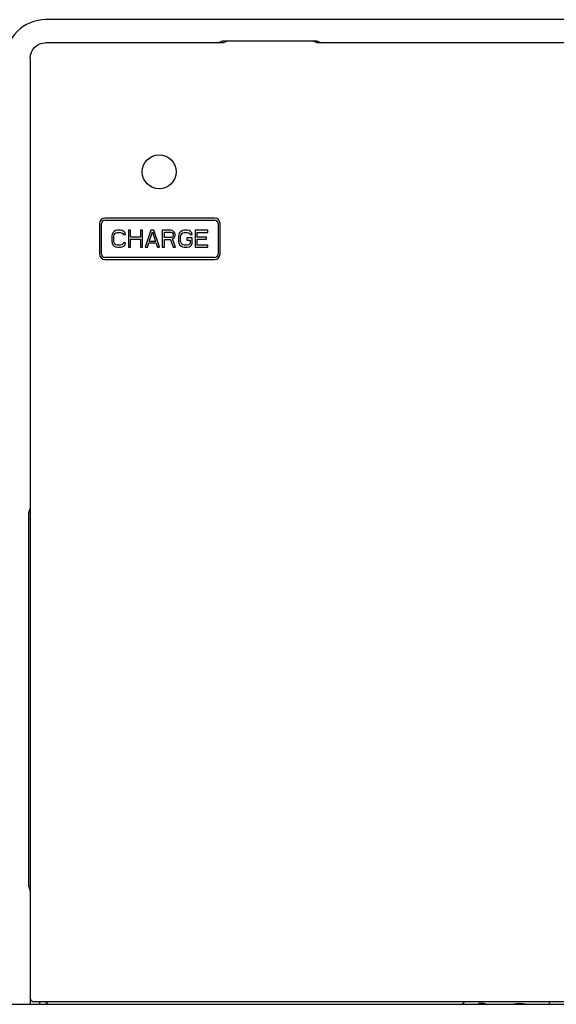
# Model space of a CAD drawing. Extents: x 31 to 410, y 34 to 287.
# Tile 15 of 34: x 91.64 to 99.55, y 170.53 to 185.03. Entities that reach past the tile are written whole.
import ezdxf

# ---------------------------------------------------------------- set-up
doc = ezdxf.new("R2010")
doc.units = 0
doc.header["$LTSCALE"] = 23.1
doc.layers.add('ALL_AXIS', color=7, linetype='CONTINUOUS')
doc.layers.add('ALL_FEATURES', color=7, linetype='CONTINUOUS')

msp = doc.modelspace()

# ---------------------------------------------------------------- linework, layer by layer
at = {"layer": 'ALL_AXIS', "color": 7, "linetype": 'CONTINUOUS'}
for p, q in [((92.82, 182.029), (92.82, 181.579)), ((92.85, 181.579), (92.85, 182.029)), ((94.516, 182.109), (92.9, 182.109)), ((92.9, 182.079), (94.516, 182.079)), ((94.566, 182.029), (94.566, 181.579)), ((94.596, 181.579), (94.596, 182.029)), ((94.516, 181.529), (92.9, 181.529)), ((92.9, 181.499), (94.516, 181.499))]:
    msp.add_line(p, q, dxfattribs=at)
for centre, radius, start, end in [((92.9, 182.029), 0.08, 90, 180), ((92.9, 182.029), 0.05, 90, 180), ((94.516, 182.029), 0.08, 0, 90), ((94.516, 182.029), 0.05, 0, 90), ((92.9, 181.579), 0.08, 180, 270), ((92.9, 181.579), 0.05, 180, 270), ((94.516, 181.579), 0.08, 270, 360), ((94.516, 181.579), 0.05, 270, 360), ((99.36, 170.591), 0.1, 322.7589, 348.3722)]:
    msp.add_arc(centre, radius, start, end, dxfattribs=at)
at = {"layer": 'ALL_FEATURES', "color": 7, "linetype": 'CONTINUOUS'}
for p, q in [((108.63, 185.031), (92.03, 185.031)), ((94.632, 184.691), (92.025, 184.691)), ((94.633, 184.712), (94.569, 184.691)), ((94.632, 184.691), (94.695, 184.712)), ((96.028, 184.712), (94.633, 184.712)), ((95.966, 184.712), (94.695, 184.712)), ((96.029, 184.691), (95.966, 184.712)), ((96.028, 184.712), (96.092, 184.691)), ((104.632, 184.691), (96.029, 184.691)), ((91.8, 184.466), (91.8, 170.531)), ((93.005, 181.871), (93, 181.844)), ((93, 181.844), (93, 181.764)), ((93.015, 181.892), (93.005, 181.871)), ((93.036, 181.913), (93.015, 181.892)), ((93.031, 181.844), (93.036, 181.866)), ((93.031, 181.764), (93.031, 181.844)), ((93.057, 181.924), (93.036, 181.913)), ((93.036, 181.866), (93.047, 181.881)), ((93.047, 181.881), (93.062, 181.892)), ((93.083, 181.929), (93.057, 181.924)), ((93.062, 181.892), (93.083, 181.897)), ((93.13, 181.929), (93.083, 181.929)), ((93.083, 181.897), (93.13, 181.897)), ((93.156, 181.924), (93.13, 181.929)), ((93.13, 181.897), (93.151, 181.892)), ((93.151, 181.892), (93.166, 181.881)), ((93.177, 181.913), (93.156, 181.924)), ((93.166, 181.881), (93.172, 181.866)), ((93.172, 181.866), (93.203, 181.866)), ((93.198, 181.892), (93.177, 181.913)), ((93.203, 181.866), (93.198, 181.892)), ((93.276, 181.929), (93.245, 181.929)), ((93.245, 181.929), (93.245, 181.679)), ((93.276, 181.828), (93.276, 181.929)), ((93.453, 181.929), (93.422, 181.929)), ((93.422, 181.929), (93.422, 181.828)), ((93.453, 181.679), (93.453, 181.929)), ((93.578, 181.929), (93.495, 181.679)), ((93.552, 181.764), (93.599, 181.908)), ((93.62, 181.929), (93.578, 181.929)), ((93.599, 181.908), (93.646, 181.764)), ((93.703, 181.679), (93.62, 181.929)), ((93.87, 181.929), (93.745, 181.929)), ((93.745, 181.929), (93.745, 181.679)), ((93.776, 181.903), (93.875, 181.903)), ((93.776, 181.823), (93.776, 181.903)), ((93.896, 181.924), (93.87, 181.929)), ((93.875, 181.903), (93.89, 181.897)), ((93.89, 181.897), (93.901, 181.887)), ((93.901, 181.839), (93.89, 181.828)), ((93.916, 181.908), (93.896, 181.924)), ((93.901, 181.887), (93.906, 181.871)), ((93.906, 181.855), (93.901, 181.839)), ((93.906, 181.871), (93.906, 181.855)), ((93.932, 181.887), (93.916, 181.908)), ((93.937, 181.871), (93.932, 181.887)), ((93.932, 181.834), (93.937, 181.85)), ((93.937, 181.85), (93.937, 181.871)), ((93.989, 181.871), (93.984, 181.844)), ((93.984, 181.844), (93.984, 181.764)), ((94, 181.892), (93.989, 181.871)), ((94.021, 181.913), (94, 181.892)), ((94.015, 181.844), (94.021, 181.866)), ((94.015, 181.764), (94.015, 181.844)), ((94.041, 181.924), (94.021, 181.913)), ((94.021, 181.866), (94.031, 181.881)), ((94.031, 181.881), (94.047, 181.892)), ((94.067, 181.929), (94.041, 181.924)), ((94.047, 181.892), (94.067, 181.897)), ((94.114, 181.929), (94.067, 181.929)), ((94.067, 181.897), (94.114, 181.897)), ((94.14, 181.924), (94.114, 181.929)), ((94.114, 181.897), (94.135, 181.892)), ((94.135, 181.892), (94.151, 181.881)), ((94.161, 181.913), (94.14, 181.924)), ((94.151, 181.881), (94.156, 181.866)), ((94.156, 181.866), (94.187, 181.866)), ((94.182, 181.892), (94.161, 181.913)), ((94.187, 181.866), (94.182, 181.892)), ((94.416, 181.929), (94.229, 181.929)), ((94.229, 181.929), (94.229, 181.679)), ((94.26, 181.897), (94.416, 181.897)), ((94.26, 181.828), (94.26, 181.897)), ((94.416, 181.897), (94.416, 181.929)), ((93, 181.764), (93.005, 181.738)), ((93.005, 181.738), (93.015, 181.717)), ((93.015, 181.717), (93.036, 181.695)), ((93.036, 181.743), (93.031, 181.764)), ((93.047, 181.727), (93.036, 181.743)), ((93.036, 181.695), (93.057, 181.685)), ((93.062, 181.717), (93.047, 181.727)), ((93.083, 181.711), (93.062, 181.717)), ((93.13, 181.711), (93.083, 181.711)), ((93.151, 181.717), (93.13, 181.711)), ((93.166, 181.727), (93.151, 181.717)), ((93.156, 181.685), (93.177, 181.695)), ((93.172, 181.743), (93.166, 181.727)), ((93.203, 181.743), (93.172, 181.743)), ((93.177, 181.695), (93.198, 181.717)), ((93.198, 181.717), (93.203, 181.743)), ((93.422, 181.828), (93.276, 181.828)), ((93.276, 181.796), (93.422, 181.796)), ((93.276, 181.679), (93.276, 181.796)), ((93.422, 181.796), (93.422, 181.679)), ((93.526, 181.679), (93.547, 181.743)), ((93.547, 181.743), (93.651, 181.743)), ((93.646, 181.764), (93.552, 181.764)), ((93.651, 181.743), (93.672, 181.679)), ((93.875, 181.823), (93.776, 181.823)), ((93.776, 181.791), (93.864, 181.791)), ((93.776, 181.679), (93.776, 181.791)), ((93.864, 181.791), (93.906, 181.679)), ((93.89, 181.828), (93.875, 181.823)), ((93.896, 181.802), (93.916, 181.812)), ((93.942, 181.679), (93.896, 181.802)), ((93.916, 181.812), (93.932, 181.834)), ((93.984, 181.764), (93.989, 181.738)), ((93.989, 181.738), (94, 181.717)), ((94, 181.717), (94.021, 181.695)), ((94.021, 181.743), (94.015, 181.764)), ((94.031, 181.727), (94.021, 181.743)), ((94.021, 181.695), (94.041, 181.685)), ((94.047, 181.717), (94.031, 181.727)), ((94.067, 181.711), (94.047, 181.717)), ((94.114, 181.711), (94.067, 181.711)), ((94.187, 181.818), (94.109, 181.818)), ((94.109, 181.818), (94.109, 181.786)), ((94.109, 181.786), (94.156, 181.786)), ((94.135, 181.717), (94.114, 181.711)), ((94.151, 181.727), (94.135, 181.717)), ((94.14, 181.685), (94.161, 181.695)), ((94.156, 181.743), (94.151, 181.727)), ((94.156, 181.786), (94.156, 181.743)), ((94.161, 181.695), (94.182, 181.717)), ((94.182, 181.717), (94.187, 181.738)), ((94.187, 181.738), (94.187, 181.818)), ((94.396, 181.828), (94.26, 181.828)), ((94.26, 181.796), (94.396, 181.796)), ((94.26, 181.711), (94.26, 181.796)), ((94.416, 181.711), (94.26, 181.711)), ((94.396, 181.796), (94.396, 181.828)), ((94.416, 181.679), (94.416, 181.711)), ((93.057, 181.685), (93.083, 181.679)), ((93.083, 181.679), (93.13, 181.679)), ((93.13, 181.679), (93.156, 181.685)), ((93.245, 181.679), (93.276, 181.679)), ((93.422, 181.679), (93.453, 181.679)), ((93.495, 181.679), (93.526, 181.679)), ((93.672, 181.679), (93.703, 181.679)), ((93.745, 181.679), (93.776, 181.679)), ((93.906, 181.679), (93.942, 181.679)), ((94.041, 181.685), (94.067, 181.679)), ((94.067, 181.679), (94.114, 181.679)), ((94.114, 181.679), (94.14, 181.685)), ((94.229, 181.679), (94.416, 181.679)), ((91.778, 177.766), (91.8, 177.834)), ((91.778, 172.266), (91.778, 177.766)), ((91.778, 172.266), (91.8, 172.197)), ((90.78, 170.531), (111.73, 170.531)), ((91.85, 170.571), (108.81, 170.571)), ((91.94, 170.531), (91.94, 170.571)), ((98.409, 170.54), (98.406, 170.531)), ((98.482, 170.543), (98.459, 170.543))]:
    msp.add_line(p, q, dxfattribs=at)
for points in [[(91.8, 184.466), (91.805, 184.509), (91.818, 184.552), (91.838, 184.59), (91.866, 184.625), (91.9, 184.653), (91.939, 184.673), (91.981, 184.686), (92.025, 184.691)], [(91.8, 170.621), (91.803, 170.605), (91.81, 170.591), (91.821, 170.58), (91.835, 170.573), (91.85, 170.571)], [(92, 170.571), (92.016, 170.568), (92.03, 170.561), (92.041, 170.55), (92.048, 170.536), (92.049, 170.531)], [(98.176, 170.531), (98.177, 170.536), (98.184, 170.55), (98.195, 170.561), (98.209, 170.568), (98.225, 170.571)], [(98.459, 170.543), (98.447, 170.542), (98.435, 170.542), (98.424, 170.542), (98.416, 170.541), (98.411, 170.541), (98.409, 170.54)], [(98.482, 170.543), (98.495, 170.541), (98.507, 170.536), (98.514, 170.531)]]:
    msp.add_lwpolyline(points, dxfattribs=at)
msp.add_circle((93.7, 182.791), 0.25, dxfattribs=at)
for centre, radius, start, end in [((92.03, 184.431), 0.6, 90, 180), ((99.01, 170.141), 0.4, 77.2087, 102.7619)]:
    msp.add_arc(centre, radius, start, end, dxfattribs=at)

doc.saveas('drawing.dxf')
